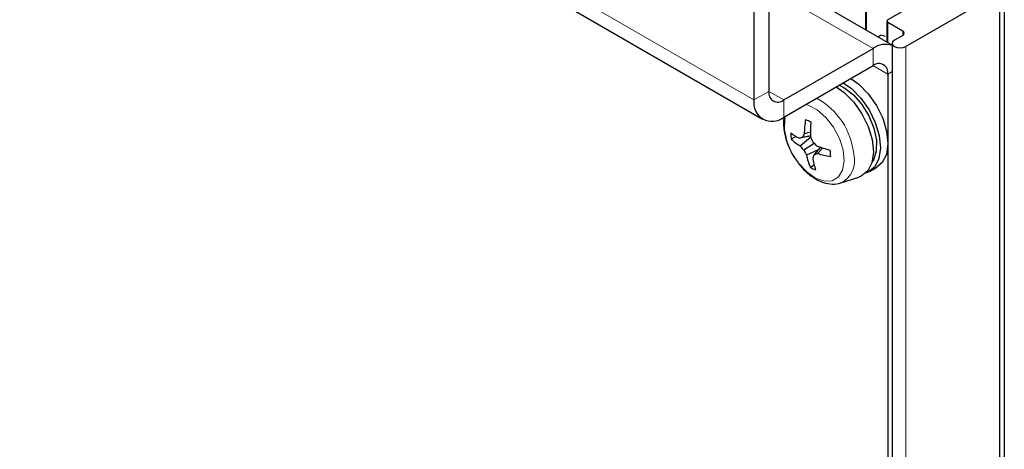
# Paper-space layout 'Blatt4' of a CAD drawing. Header units: millimetres. Extents: x 5 to 418, y 2 to 292.
# Tile 62 of 75: x 251 to 289, y 181 to 198. Entities that reach past the tile are written whole.
import ezdxf

# ---------------------------------------------------------------- set-up
doc = ezdxf.new("R2010")
doc.units = ezdxf.units.MM

psp = doc.layouts.new('Blatt4')

# ---------------------------------------------------------------- linework, layer by layer
at = {"color": 7, "linetype": 'Continuous', "lineweight": 18}
for p, q in [((238.54, 218.226), (279.269, 194.713)), ((279.835, 198.959), (283.795, 196.673)), ((283.512, 199.024), (283.512, 197.377)), ((284.36, 197.652), (284.36, 196.887)), ((284.926, 197.162), (284.926, 197.326)), ((283.795, 196.019), (283.795, 196.673)), ((285.039, 124.882), (285.039, 196.738)), ((283.794, 196.019), (284.36, 195.693)), ((284.36, 195.693), (284.527, 195.789)), ((279.269, 194.713), (279.835, 195.04)), ((279.835, 195.04), (280.4, 194.713)), ((280.4, 194.06), (280.4, 194.713))]:
    psp.add_line(p, q, dxfattribs=at)
at = {"color": 7, "linetype": 'Continuous', "lineweight": 25}
for p, q in [((238.871, 217.493), (279.601, 193.981)), ((279.835, 205.165), (279.835, 195.04)), ((279.269, 204.838), (279.269, 194.713)), ((284.527, 196.791), (279.835, 199.5)), ((283.547, 197.357), (283.547, 199.073)), ((288.785, 199.39), (288.785, 127.534)), ((288.603, 198.795), (285.039, 196.738)), ((288.603, 198.795), (288.603, 126.94)), ((285.039, 198.142), (284.36, 197.75)), ((284.325, 197.701), (284.325, 196.907)), ((284.926, 197.326), (284.36, 197.652)), ((283.981, 197.106), (284.09, 197.169)), ((284.272, 197.121), (284.09, 197.169)), ((284.527, 196.86), (284.527, 125.005)), ((284.926, 197.162), (284.615, 196.983)), ((280.4, 194.713), (283.795, 196.673)), ((280.4, 194.06), (283.795, 196.019)), ((284.36, 195.693), (284.36, 125.556)), ((281.419, 193.492), (281.181, 193.422)), ((280.868, 193.333), (280.69, 193.22)), ((281.421, 193.344), (281.001, 193.259)), ((281.429, 193.3), (281.03, 192.964)), ((281.421, 193.354), (281.114, 193.291)), ((281.564, 193.062), (281.162, 192.811)), ((281.706, 192.816), (281.261, 192.623)), ((281.799, 192.924), (281.553, 192.64)), ((281.889, 192.895), (281.682, 192.68)), ((281.562, 192.241), (281.415, 192.147)), ((283.663, 192.001), (283.946, 192.164)), ((282.569, 191.566), (283.262, 191.787))]:
    psp.add_line(p, q, dxfattribs=at)
at = {"color": 7, "linetype": 'Continuous', "lineweight": 25, "flags": 128}
for points in [[(284.615, 196.983), (284.55, 196.927), (284.527, 196.86), (284.55, 196.794), (284.615, 196.738), (284.712, 196.7), (284.827, 196.687), (284.942, 196.7), (285.039, 196.738)], [(282.663, 195.366), (282.971, 195.149), (283.332, 194.786), (283.643, 194.345), (283.882, 193.858), (284.03, 193.362), (284.077, 192.893), (284.019, 192.487), (283.861, 192.173), (283.614, 191.975), (283.52, 191.939)], [(282.946, 195.529), (283.253, 195.313), (283.615, 194.949), (283.926, 194.508), (284.165, 194.021), (284.313, 193.525), (284.36, 193.057), (284.302, 192.65), (284.144, 192.336), (283.946, 192.164)], [(282.394, 195.211), (282.702, 194.994), (283.063, 194.631), (283.374, 194.19), (283.613, 193.703), (283.762, 193.207), (283.809, 192.738), (283.751, 192.332), (283.592, 192.018), (283.345, 191.82), (283.262, 191.787)], [(282.513, 195.279), (282.689, 195.187), (283.047, 194.913), (283.373, 194.543), (283.642, 194.107), (283.832, 193.642), (283.926, 193.183), (283.919, 192.769), (283.81, 192.433), (283.755, 192.348)]]:
    psp.add_lwpolyline(points, dxfattribs=at)
at = {"color": 7, "linetype": 'Continuous', "lineweight": 18, "flags": 128}
for points in [[(280.428, 193.588), (280.52, 193.157), (280.703, 192.722), (280.963, 192.319), (281.276, 191.985), (281.613, 191.75), (281.946, 191.635), (282.245, 191.649), (282.483, 191.792), (282.638, 192.051), (282.698, 192.402), (282.657, 192.815), (282.518, 193.254), (282.294, 193.678), (282.004, 194.05), (281.675, 194.337), (281.336, 194.515), (281.238, 194.543)], [(280.466, 194.098), (280.438, 193.975), (280.428, 193.588)]]:
    psp.add_lwpolyline(points, dxfattribs=at)
at = {"color": 7, "linetype": 'Continuous', "lineweight": 25}
for centre, radius, start, end in [((284.379, 197.701), 0.0524, 110.7834, 249.2166), ((284.895, 197.244), 0.0873, 290.7834, 69.2166), ((284.274, 195.988), 0.836, 72.3989, 125.0091), ((284.015, 195.749), 0.349, 350.786, 129.2033), ((280.18, 194.984), 0.349, 170.786, 309.2033), ((279.959, 194.601), 0.699, 170.786, 309.2033), ((284.988, 193.343), 3.808, 170.4882, 178.8199), ((283.461, 198.822), 5.337, 245.3175, 247.6335), ((288.203, 193.503), 6.783, 176.7629, 181.5761), ((282.43, 195.996), 3.087, 235.1621, 242.4286), ((284.012, 193.675), 3.353, 183.6449, 187.8102), ((282.12, 194.767), 2.107, 227.2502, 238.8421), ((286.793, 172.423), 21.627, 105.2255, 105.5356), ((283.659, 192.07), 2.823, 151.3809, 154.3744), ((287.169, 195.634), 6.196, 201.9564, 203.9323), ((285.825, 197.382), 6.069, 224.6136, 226.5601), ((283.954, 195.333), 3.763, 219.0247, 222.1008), ((284.85, 194.641), 4.117, 206.3948, 209.3485), ((284.229, 200.118), 7.593, 250.1647, 254.1507), ((287.612, 193.239), 5.473, 184.452, 187.0031), ((284.006, 193.251), 2.816, 192.8982, 203.0881), ((287.026, 190.267), 5.965, 156.5601, 157.832), ((285.256, 193.19), 3.814, 190.1481, 197.2155), ((280.53, 196.142), 3.648, 286.2901, 288.4089), ((282.699, 196.139), 3.605, 253.616, 261.7149), ((282.641, 194.693), 2.826, 244.2877, 248.6632)]:
    psp.add_arc(centre, radius, start, end, dxfattribs=at)
at = {"color": 7, "linetype": 'Continuous', "lineweight": 18}
for centre, radius, start, end in [((280.331, 192.376), 2.746, 5.7864, 61.2161), ((282.172, 192.402), 0.926, 295.3767, 15.7288)]:
    psp.add_arc(centre, radius, start, end, dxfattribs=at)
at = {"color": 7, "linetype": 'Continuous', "lineweight": 25}
for points, knots in [([(280.414, 194.068), (280.41, 194.054), (280.376, 193.926), (280.39, 193.779), (280.402, 193.648)], [0, 0, 0, 0, 0.103979, 1, 1, 1, 1]), ([(280.402, 193.648), (280.413, 193.568), (280.444, 193.341), (280.572, 192.962), (280.721, 192.639), (280.833, 192.493), (280.848, 192.473)], [0, 0, 0, 0, 0.201333, 0.572405, 0.942082, 1, 1, 1, 1]), ([(280.848, 192.473), (280.926, 192.362), (281.098, 192.117), (281.43, 191.821), (281.795, 191.605), (282.155, 191.516), (282.418, 191.508), (282.539, 191.564), (282.561, 191.574)], [0, 0, 0, 0, 0.174045, 0.382617, 0.595844, 0.785029, 0.961429, 1, 1, 1, 1])]:
    psp.add_open_spline(points, degree=3, knots=knots, dxfattribs=at)

doc.saveas('drawing.dxf')
